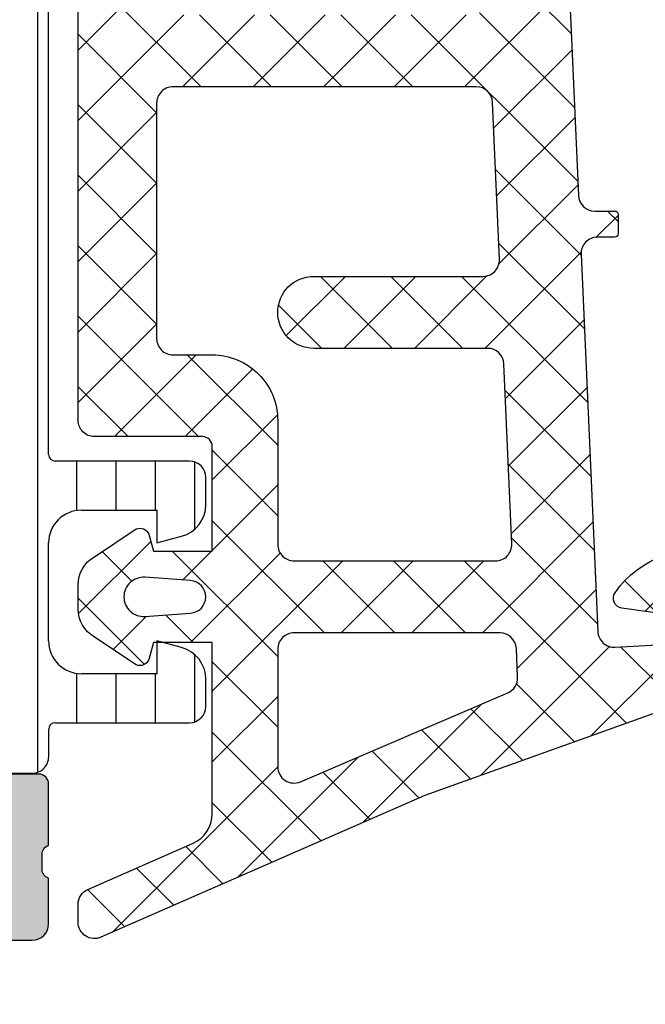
# Model space of a CAD drawing. Header units: millimetres. Extents: x 247761 to 294611, y 172579 to 236863.
# Tile 255 of 256: x 274275 to 274294, y 174636 to 174666. Entities that reach past the tile are written whole.
import ezdxf

# ---------------------------------------------------------------- set-up
doc = ezdxf.new("R2010")
doc.units = ezdxf.units.MM
doc.layers.add('FASÁDA DETAILNÍ', color=4, linetype='Continuous')
doc.layers.add('NOVA', color=240, linetype='Continuous')

# ---------------------------------------------------------------- blocks, each defined once
blk = doc.blocks.new('A$C69D17D4D')
at = {"layer": 'FASÁDA DETAILNÍ'}
h = blk.add_hatch(dxfattribs=at)
h.set_pattern_fill('LINIE', color=256, scale=1.2, angle=90, style=0)
h.set_pattern_definition([(90, (19.28296211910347, -0.6246130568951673), (-1.2, 7.347638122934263e-17), [])])
edge = h.paths.add_edge_path()
edge.add_arc((-369.8093104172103, 1271.592023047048), 0.2999999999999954, 90.00207529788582, 180.0020752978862, ccw=False)
edge.add_line((-369.8093212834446, 1271.892023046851), (-368.9989899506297, 1271.892051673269))
edge.add_arc((-368.999005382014, 1272.392048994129), 0.4999973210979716, 270.0017683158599, 360.0023822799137)
edge.add_line((-368.4990080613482, 1272.392069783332), (-368.4976875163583, 1273.23314202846))
edge.add_arc((-368.2976875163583, 1273.23314202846), 0.1999999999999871, 90.00000000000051, 180.0000000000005, ccw=False)
edge.add_line((-368.2976875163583, 1273.43314202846), (-364.1976875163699, 1273.43314202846))
edge.add_arc((-364.1976875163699, 1273.93314202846), 0.5000000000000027, 269.9999999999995, 359.9999999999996)
edge.add_line((-363.6976875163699, 1273.93314202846), (-363.6976875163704, 1274.763891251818))
edge.add_arc((-364.6976875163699, 1274.763891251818), 0.9999999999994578, 360.0000000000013, 434.9999999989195)
edge.add_line((-364.4388684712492, 1275.729817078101), (-365.1976875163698, 1275.93314202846))
edge.add_line((-365.1976875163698, 1275.93314202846), (-365.1976875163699, 1274.93314202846))
edge.add_line((-365.1976875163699, 1274.93314202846), (-367.4976875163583, 1274.93314202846))
edge.add_arc((-367.4959782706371, 1275.937268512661), 1.004127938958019, 180.2340877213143, 269.9024699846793, ccw=False)
edge.add_line((-368.500097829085, 1275.933166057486), (-368.500097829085, 1278.933044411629))
edge.add_arc((-367.4959784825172, 1278.929016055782), 1.004127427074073, 450.09751797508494, 539.7701403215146, ccw=False)
edge.add_line((-367.4976875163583, 1279.93314202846), (-365.1976875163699, 1279.93314202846))
edge.add_line((-365.1976875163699, 1279.93314202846), (-365.1976875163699, 1278.93314202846))
edge.add_line((-365.1976875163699, 1278.93314202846), (-364.4388684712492, 1279.136466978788))
edge.add_arc((-364.69768751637, 1280.102392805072), 1.000000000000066, 285.0000000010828, 359.9999999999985)
edge.add_line((-363.69768751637, 1280.102392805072), (-363.69768751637, 1280.93314202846))
edge.add_arc((-364.1976875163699, 1280.93314202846), 0.4999999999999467, 360, 450)
edge.add_line((-364.1976875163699, 1281.43314202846), (-368.2976875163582, 1281.43314202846))
edge.add_arc((-368.2959589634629, 1281.637315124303), 0.2041804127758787, 181.1558689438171, 269.5149389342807, ccw=False)
edge.add_line((-368.500097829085, 1281.633196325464), (-368.500120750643, 1307.474563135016))
edge.add_arc((-369.0001180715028, 1307.474547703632), 0.4999973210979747, 360.0017683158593, 450.0023822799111)
edge.add_line((-369.0001388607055, 1307.974545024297), (-369.8104701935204, 1307.974516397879))
edge.add_arc((-369.8104810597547, 1308.274516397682), 0.299999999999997, 180.0020752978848, 270.0020752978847, ccw=False)
edge.add_line((-370.1104810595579, 1308.274505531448), (-370.1102360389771, 1310.674503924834))
edge.add_arc((-370.6102320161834, 1310.674488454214), 0.499995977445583, 360.0017728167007, 450.0023777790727)
edge.add_line((-370.6102527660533, 1311.174484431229), (-374.0867942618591, 1311.174357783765))
edge.add_arc((-373.9444477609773, 1310.184544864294), 0.99999607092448, 458.1836833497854, 572.7290913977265)
edge.add_line((-374.7856808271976, 1309.643879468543), (-373.4671283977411, 1307.360270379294))
edge.add_arc((-373.9001320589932, 1307.1102547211), 0.5000000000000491, 360.00213520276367, 390.00207189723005, ccw=False)
edge.add_line((-373.4001320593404, 1307.110273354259), (-373.3990457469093, 1272.75600459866))
edge.add_arc((-373.8990457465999, 1272.755987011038), 0.5000000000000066, 330.0020786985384, 360.0020153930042, ccw=False)
edge.add_line((-373.4660239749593, 1272.506002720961), (-374.7844109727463, 1270.222298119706))
edge.add_arc((-373.9431387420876, 1269.681693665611), 0.9999960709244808, 507.2750591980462, 621.8204672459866)
edge.add_line((-374.0854135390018, 1268.691870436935), (-370.6088720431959, 1268.691997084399))
edge.add_arc((-370.6088875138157, 1269.191993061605), 0.4999959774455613, 270.0017728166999, 360.0023777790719)
edge.add_line((-370.1088915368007, 1269.192013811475), (-370.1093104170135, 1271.592012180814))
edge = h.paths.add_edge_path(flags=16)
edge.add_line((-370.2995860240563, 1295.783135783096), (-371.599580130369, 1295.783135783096))
edge.add_arc((-371.5995837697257, 1296.283132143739), 0.4999963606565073, 179.9995829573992, 270.0004170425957, ccw=False)
edge.add_line((-372.099580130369, 1296.283135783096), (-372.099580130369, 1305.13312967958))
edge.add_arc((-371.5995837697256, 1305.133133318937), 0.4999963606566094, 89.99958295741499, 180.0004170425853, ccw=False)
edge.add_line((-371.599580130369, 1305.63312967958), (-370.2995860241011, 1305.63312967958))
edge.add_arc((-370.2995694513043, 1305.133129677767), 0.5000000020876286, 360.0000002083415, 450.0018991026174, ccw=False)
edge.add_line((-369.7995694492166, 1305.133129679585), (-369.7995694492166, 1296.283135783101))
edge.add_arc((-370.2995694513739, 1296.283135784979), 0.5000000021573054, 269.99810091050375, 359.99999978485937, ccw=False)
edge = h.paths.add_edge_path(flags=16)
edge.add_arc((-370.299569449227, 1285.583129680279), 0.4999999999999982, 269.9999999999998, 360.000000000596, ccw=False)
edge.add_line((-370.299569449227, 1285.083129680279), (-371.5995801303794, 1285.083129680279))
edge.add_arc((-371.5995801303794, 1285.583129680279), 0.4999999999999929, 179.9999999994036, 269.99999999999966, ccw=False)
edge.add_line((-372.0995801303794, 1285.583129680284), (-372.0995801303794, 1294.2831357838))
edge.add_arc((-371.5995801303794, 1294.283135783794), 0.5000000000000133, 450.0000000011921, 539.9999999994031, ccw=False)
edge.add_line((-371.5995801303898, 1294.783135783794), (-370.2995694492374, 1294.783135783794))
edge.add_arc((-370.299569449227, 1294.283135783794), 0.5000000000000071, 360.00000000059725, 450.0000000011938, ccw=False)
edge.add_line((-369.799569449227, 1294.283135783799), (-369.799569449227, 1285.583129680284))
edge = h.paths.add_edge_path(flags=16)
edge.add_arc((-371.5995837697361, 1283.583133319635), 0.4999963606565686, 89.99958295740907, 180.0004170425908, ccw=False)
edge.add_line((-371.5995801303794, 1284.083129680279), (-370.2995860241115, 1284.083129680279))
edge.add_arc((-370.2995694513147, 1283.583129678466), 0.5000000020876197, 360.00000020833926, 450.0018991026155, ccw=False)
edge.add_line((-369.799569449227, 1283.583129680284), (-369.799569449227, 1274.73312052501))
edge.add_arc((-370.299554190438, 1274.733120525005), 0.4999847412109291, 269.99999999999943, 360.00000000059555, ccw=False)
edge.add_line((-370.299554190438, 1274.233135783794), (-371.5995648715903, 1274.233135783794))
edge.add_arc((-371.5995648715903, 1274.733151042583), 0.5000152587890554, 179.9999999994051, 270.0000000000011, ccw=False)
edge.add_line((-372.0995801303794, 1274.733151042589), (-372.0995801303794, 1283.583129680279))
h = blk.add_hatch(dxfattribs=at)
h.set_pattern_fill('ANSI37', color=256, scale=0.48, angle=90, style=0)
h.set_pattern_definition([(135, (-363.5001209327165, 1281.181939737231), (-1.077630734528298, -1.077630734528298), []), (225, (-363.5001209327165, 1281.181939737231), (1.077630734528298, -1.077630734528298), [])])
edge = h.paths.add_edge_path(flags=16)
edge.add_line((-364.1644149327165, 1277.780662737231), (-365.5572689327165, 1277.880406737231))
edge.add_arc((-365.6001264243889, 1277.281939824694), 0.5999995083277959, 85.90391948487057, 180.0000083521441)
edge.add_arc((-365.600126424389, 1277.281939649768), 0.5999995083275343, 179.9999916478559, 274.0960805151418)
edge.add_line((-365.5572689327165, 1276.683472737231), (-364.1644149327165, 1276.783216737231))
edge.add_arc((-364.2001294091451, 1277.281939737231), 0.5000001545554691, 274.0960644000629, 445.903935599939)
edge = h.paths.add_edge_path(flags=16)
edge.add_arc((-361.0001213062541, 1275.681943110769), 0.49999962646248, 89.99995719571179, 180.0000428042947)
edge.add_line((-361.5001209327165, 1275.681942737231), (-361.5001209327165, 1272.088257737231))
edge.add_arc((-361.0001205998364, 1272.088257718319), 0.5000003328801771, 179.9999978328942, 293.2180266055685)
edge.add_line((-360.8030049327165, 1271.628751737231), (-354.4719029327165, 1274.344629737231))
edge.add_arc((-354.6690188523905, 1274.804135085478), 0.4999998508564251, 293.2180817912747, 362.5001106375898)
edge.add_line((-354.1694949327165, 1274.825945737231), (-354.2078209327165, 1275.703752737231))
edge.add_arc((-354.7073445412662, 1275.681943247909), 0.4999994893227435, 2.499979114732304, 90.0000448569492)
edge.add_line((-354.7073449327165, 1276.181942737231), (-361.0001209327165, 1276.181942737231))
edge = h.paths.add_edge_path(flags=16)
edge.add_line((-355.5919589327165, 1301.235861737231), (-364.4888119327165, 1305.384531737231))
edge.add_arc((-364.7001210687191, 1304.931377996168), 0.4999998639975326, 64.99999208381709, 180.0000296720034)
edge.add_line((-365.2001209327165, 1304.931377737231), (-365.2001209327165, 1295.581942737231))
edge.add_arc((-364.7001213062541, 1295.581942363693), 0.4999996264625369, 179.9999571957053, 270.0000428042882)
edge.add_line((-364.7001209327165, 1295.081942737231), (-355.5761979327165, 1295.081942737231))
edge.add_arc((-355.5761980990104, 1295.581942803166), 0.5000000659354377, 270.0000190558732, 362.5000272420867)
edge.add_line((-355.0766739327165, 1295.603752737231), (-355.3037439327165, 1300.804516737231))
edge.add_arc((-355.8032693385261, 1300.782707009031), 0.500001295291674, 2.499997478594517, 64.99990801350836)
edge = h.paths.add_edge_path(flags=16)
edge.add_arc((-364.7001213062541, 1292.381943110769), 0.49999962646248, 89.99995719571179, 180.0000428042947)
edge.add_line((-365.2001209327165, 1292.381942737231), (-365.2001209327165, 1285.181942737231))
edge.add_arc((-364.7001213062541, 1285.181942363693), 0.4999996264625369, 179.9999571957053, 270.0000428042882)
edge.add_line((-364.7001209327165, 1284.681942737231), (-363.5001209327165, 1284.681942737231))
edge.add_arc((-363.5001194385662, 1282.681944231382), 1.999998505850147, -4.280428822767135e-05, 90.00004280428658, ccw=False)
edge.add_line((-361.5001209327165, 1282.681942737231), (-361.5001209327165, 1278.881942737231))
edge.add_arc((-361.0001213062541, 1278.881942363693), 0.4999996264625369, 179.9999571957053, 270.0000428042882)
edge.add_line((-361.0001209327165, 1278.381942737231), (-354.8470599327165, 1278.381942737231))
edge.add_arc((-354.8470600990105, 1278.881942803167), 0.500000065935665, 270.0000190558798, 362.5000272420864)
edge.add_line((-354.3475359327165, 1278.903752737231), (-354.5876709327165, 1284.403752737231))
edge.add_arc((-355.0871945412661, 1284.381943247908), 0.4999994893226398, 2.499979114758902, 90.00004485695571)
edge.add_line((-355.0871949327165, 1284.881942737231), (-360.4001209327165, 1284.881942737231))
edge.add_arc((-360.4001209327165, 1285.981942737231), 1.099999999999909, 90, 270, ccw=False)
edge.add_line((-360.4001209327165, 1287.081942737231), (-355.2269099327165, 1287.081942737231))
edge.add_arc((-355.2269100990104, 1287.581942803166), 0.5000000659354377, 270.0000190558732, 362.5000272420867)
edge.add_line((-354.7273859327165, 1287.603752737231), (-354.9369589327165, 1292.403752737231))
edge.add_arc((-355.4364825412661, 1292.381943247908), 0.4999994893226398, 2.499979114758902, 90.00004485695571)
edge.add_line((-355.4364829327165, 1292.881942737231), (-364.7001209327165, 1292.881942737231))
edge = h.paths.add_edge_path()
edge.add_line((-363.3136639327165, 1307.594995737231), (-354.5257979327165, 1303.497146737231))
edge.add_ellipse((-355.7936554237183, 1300.778221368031), major_axis=(-3.000002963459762, 0), ratio=1, start_angle=182.5000588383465, end_angle=244.99996937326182, ccw=False)
edge.add_line((-352.7965079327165, 1300.909082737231), (-352.7681739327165, 1300.260132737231))
edge.add_ellipse((-352.2686503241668, 1300.281942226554), major_axis=(-0.4999994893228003, 0), ratio=1, start_angle=2.499979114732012, end_angle=90.00004485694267)
edge.add_line((-352.2686499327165, 1299.781942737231), (-351.3001209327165, 1299.781942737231))
edge.add_ellipse((-351.3001208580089, 1299.681942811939), major_axis=(-0.09999992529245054, 0), ratio=1, start_angle=179.9999571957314, end_angle=270.0000428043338, ccw=False)
edge.add_line((-351.2001209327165, 1299.681942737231), (-351.2001209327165, 1299.081942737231))
edge.add_ellipse((-351.3001208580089, 1299.081942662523), major_axis=(-0.09999992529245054, 0), ratio=1, start_angle=89.99995719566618, end_angle=180.0000428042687, ccw=False)
edge.add_line((-351.3001209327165, 1298.981942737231), (-352.2031589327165, 1298.981942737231))
edge.add_ellipse((-352.2031587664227, 1298.481942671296), major_axis=(-0.5000000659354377, 0), ratio=1, start_angle=-89.99998094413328, end_angle=2.500027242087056)
edge.add_line((-352.7026829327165, 1298.460132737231), (-352.3088449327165, 1289.559838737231))
edge.add_ellipse((-351.8093336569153, 1289.581942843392), major_axis=(-0.5000001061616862, 0), ratio=1, start_angle=2.533769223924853, end_angle=90.00008298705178)
edge.add_line((-351.8093329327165, 1289.081942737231), (-351.2001209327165, 1289.081942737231))
edge.add_ellipse((-351.2001208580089, 1288.981942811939), major_axis=(-0.09999992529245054, 0), ratio=1, start_angle=179.9999571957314, end_angle=270.0000428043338, ccw=False)
edge.add_line((-351.1001209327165, 1288.981942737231), (-351.1001209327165, 1288.381942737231))
edge.add_ellipse((-351.2001208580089, 1288.381942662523), major_axis=(-0.0999999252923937, 0), ratio=1, start_angle=89.99995719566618, end_angle=180.0000428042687, ccw=False)
edge.add_line((-351.2001209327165, 1288.281942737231), (-351.7296829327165, 1288.281942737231))
edge.add_ellipse((-351.729683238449, 1287.7819422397), major_axis=(-0.500000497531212, 0), ratio=1, start_angle=-90.00003503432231, end_angle=2.533697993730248)
edge.add_line((-352.2291949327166, 1287.759838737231), (-351.7185389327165, 1276.219613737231))
edge.add_ellipse((-351.2190143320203, 1276.241423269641), major_axis=(-0.5000004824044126, 0), ratio=1, start_angle=2.499979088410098, end_angle=93.21705730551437)
edge.add_line((-351.1909549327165, 1275.742210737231), (-346.0572119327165, 1276.030773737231))
edge.add_ellipse((-346.1727673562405, 1276.441191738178), major_axis=(-0.4263754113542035, 0), ratio=1, start_angle=105.724854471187, end_angle=249.2410276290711)
edge.add_line((-346.0216439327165, 1276.839886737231), (-346.2542469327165, 1276.838646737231))
edge.add_line((-346.2542469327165, 1276.838646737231), (-348.1368259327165, 1276.540508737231))
edge.add_line((-348.1368259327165, 1276.540508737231), (-350.9861109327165, 1276.940934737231))
edge.add_ellipse((-350.9443603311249, 1277.238015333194), major_axis=(-0.2999999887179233, 0), ratio=1, start_angle=-34.59774638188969, end_angle=82.00025595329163, ccw=False)
edge.add_ellipse((-348.7217892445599, 1275.704901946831), major_axis=(-3.000047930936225, 0), ratio=1, start_angle=251.9915754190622, end_angle=325.4023587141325, ccw=False)
edge.add_line((-347.7943039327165, 1278.557980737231), (-345.5394129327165, 1277.924404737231))
edge.add_ellipse((-345.7003424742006, 1277.1491922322), major_axis=(-0.7917403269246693, 0), ratio=1, start_angle=186.7983462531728, end_angle=258.2723102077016, ccw=False)
edge.add_line((-344.9141689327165, 1277.242914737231), (-344.9129479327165, 1276.184704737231))
edge.add_ellipse((-346.09203415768, 1276.313828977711), major_axis=(-1.186135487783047, 0), ratio=1, start_angle=108.65557644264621, end_angle=173.750321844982, ccw=False)
edge.add_line((-345.7126149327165, 1275.190014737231), (-348.9539549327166, 1274.095681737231))
edge.add_line((-348.9539549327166, 1274.095681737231), (-357.0037499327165, 1271.205903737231))
edge.add_line((-357.0037499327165, 1271.205903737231), (-366.9016269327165, 1266.873094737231))
edge.add_ellipse((-367.0998969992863, 1267.332103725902), major_axis=(-0.500000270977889, 0), ratio=1, start_angle=0.0665763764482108, end_angle=113.36204948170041, ccw=False)
edge.add_line((-367.5998969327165, 1267.331522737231), (-367.6005319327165, 1267.878223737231))
edge.add_ellipse((-367.1005318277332, 1267.878804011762), major_axis=(-0.5000004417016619, 0), ratio=1, start_angle=-66.0791754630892, end_angle=0.0664945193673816, ccw=False)
edge.add_line((-367.3032689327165, 1268.335857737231), (-364.0992659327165, 1269.737613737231))
edge.add_ellipse((-364.5001202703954, 1270.653754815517), major_axis=(-0.9999993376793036, 0), ratio=1, start_angle=113.6316147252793, end_angle=180.0000528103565)
edge.add_line((-363.5001209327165, 1270.653755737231), (-363.5001209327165, 1275.881697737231))
edge.add_line((-363.5001209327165, 1275.881697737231), (-365.2995999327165, 1275.881706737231))
edge.add_line((-365.2995999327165, 1275.881706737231), (-365.4375419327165, 1275.366905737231))
edge.add_ellipse((-365.7146959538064, 1275.481670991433), major_axis=(-0.2999756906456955, 0), ratio=1, start_angle=67.49643330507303, end_angle=157.5062997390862, ccw=False)
edge.add_line((-365.8295089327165, 1275.204536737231), (-367.0996359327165, 1276.053703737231))
edge.add_ellipse((-366.5999151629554, 1276.91956792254), major_axis=(-0.9997207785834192, 0), ratio=1, start_angle=-0.007611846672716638, end_angle=60.00923930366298, ccw=False)
edge.add_line((-367.5996359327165, 1276.919700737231), (-367.5996049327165, 1277.644061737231))
edge.add_ellipse((-366.5998671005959, 1277.643853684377), major_axis=(-0.9997378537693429, 0), ratio=1, start_angle=299.9913249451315, end_angle=359.98807632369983, ccw=False)
edge.add_line((-367.0996049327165, 1278.509727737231), (-365.8295089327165, 1279.358894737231))
edge.add_ellipse((-365.7146970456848, 1279.081747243), major_axis=(-0.2999875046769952, 0), ratio=1, start_angle=202.4986038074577, end_angle=292.5024061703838, ccw=False)
edge.add_line((-365.4375419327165, 1279.196540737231), (-365.2995699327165, 1278.681724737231))
edge.add_line((-365.2995699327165, 1278.681724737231), (-363.5001209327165, 1278.681716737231))
edge.add_line((-363.5001209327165, 1278.681716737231), (-363.5001209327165, 1281.881943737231))
edge.add_ellipse((-363.8001207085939, 1281.881943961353), major_axis=(-0.2999997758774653, 0), ratio=1, start_angle=179.9999571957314, end_angle=270.0000428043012)
edge.add_line((-363.8001209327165, 1282.181943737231), (-367.1001169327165, 1282.181943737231))
edge.add_ellipse((-367.1001173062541, 1282.681943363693), major_axis=(-0.49999962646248, 0), ratio=1, start_angle=-4.280429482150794e-05, end_angle=90.00004280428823, ccw=False)
edge.add_line((-367.6001169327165, 1282.681943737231), (-367.6001169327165, 1309.579565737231))
edge.add_line((-367.6001169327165, 1309.579565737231), (-366.0497249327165, 1310.474683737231))
edge.add_ellipse((-365.7997248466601, 1310.041671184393), major_axis=(-0.4999999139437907, 0), ratio=1, start_angle=180.0000633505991, end_angle=300.0000170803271, ccw=False)
edge.add_line((-365.2997249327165, 1310.041671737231), (-363.6023539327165, 1310.041671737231))
edge.add_line((-363.6023539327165, 1310.041671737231), (-363.6023539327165, 1308.048149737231))
edge.add_ellipse((-363.1023536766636, 1308.04814938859), major_axis=(-0.500000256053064, 0), ratio=1, start_angle=-3.995126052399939e-05, end_angle=64.9998714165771)
h = blk.add_hatch(dxfattribs=at)
h.set_pattern_fill('ANSI37', color=256, scale=0.48, angle=90, style=0)
h.set_pattern_definition([(135, (-363.500120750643, 1281.181939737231), (-1.077630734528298, -1.077630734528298), []), (225, (-363.500120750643, 1281.181939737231), (1.077630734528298, -1.077630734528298), [])])
edge = h.paths.add_edge_path(flags=16)
edge.add_line((-364.1644147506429, 1277.780662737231), (-365.5572687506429, 1277.880406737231))
edge.add_arc((-365.6001262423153, 1277.281939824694), 0.5999995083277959, 85.90391948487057, 180.0000083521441)
edge.add_arc((-365.6001262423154, 1277.281939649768), 0.5999995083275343, 179.9999916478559, 274.0960805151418)
edge.add_line((-365.5572687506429, 1276.683472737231), (-364.1644147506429, 1276.783216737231))
edge.add_arc((-364.2001292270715, 1277.281939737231), 0.5000001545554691, 274.0960644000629, 445.903935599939)
edge = h.paths.add_edge_path(flags=16)
edge.add_arc((-361.0001211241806, 1275.681943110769), 0.49999962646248, 89.99995719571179, 180.0000428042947)
edge.add_line((-361.500120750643, 1275.681942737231), (-361.500120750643, 1272.088257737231))
edge.add_arc((-361.0001204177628, 1272.088257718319), 0.5000003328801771, 179.9999978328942, 293.2180266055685)
edge.add_line((-360.803004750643, 1271.628751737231), (-354.471902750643, 1274.344629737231))
edge.add_arc((-354.669018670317, 1274.804135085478), 0.4999998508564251, 293.2180817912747, 362.5001106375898)
edge.add_line((-354.169494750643, 1274.825945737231), (-354.207820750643, 1275.703752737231))
edge.add_arc((-354.7073443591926, 1275.681943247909), 0.4999994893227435, 2.499979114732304, 90.0000448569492)
edge.add_line((-354.707344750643, 1276.181942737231), (-361.000120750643, 1276.181942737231))
edge = h.paths.add_edge_path(flags=16)
edge.add_line((-355.591958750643, 1301.235861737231), (-364.488811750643, 1305.384531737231))
edge.add_arc((-364.7001208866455, 1304.931377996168), 0.4999998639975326, 64.99999208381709, 180.0000296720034)
edge.add_line((-365.200120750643, 1304.931377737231), (-365.200120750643, 1295.581942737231))
edge.add_arc((-364.7001211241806, 1295.581942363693), 0.4999996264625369, 179.9999571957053, 270.0000428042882)
edge.add_line((-364.700120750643, 1295.081942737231), (-355.576197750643, 1295.081942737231))
edge.add_arc((-355.5761979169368, 1295.581942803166), 0.5000000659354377, 270.0000190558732, 362.5000272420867)
edge.add_line((-355.076673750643, 1295.603752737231), (-355.303743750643, 1300.804516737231))
edge.add_arc((-355.8032691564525, 1300.782707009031), 0.500001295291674, 2.499997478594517, 64.99990801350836)
edge = h.paths.add_edge_path(flags=16)
edge.add_arc((-364.7001211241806, 1292.381943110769), 0.49999962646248, 89.99995719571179, 180.0000428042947)
edge.add_line((-365.200120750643, 1292.381942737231), (-365.200120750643, 1285.181942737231))
edge.add_arc((-364.7001211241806, 1285.181942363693), 0.4999996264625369, 179.9999571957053, 270.0000428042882)
edge.add_line((-364.700120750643, 1284.681942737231), (-363.500120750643, 1284.681942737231))
edge.add_arc((-363.5001192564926, 1282.681944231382), 1.999998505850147, -4.280428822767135e-05, 90.00004280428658, ccw=False)
edge.add_line((-361.500120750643, 1282.681942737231), (-361.500120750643, 1278.881942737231))
edge.add_arc((-361.0001211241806, 1278.881942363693), 0.4999996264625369, 179.9999571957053, 270.0000428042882)
edge.add_line((-361.000120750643, 1278.381942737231), (-354.847059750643, 1278.381942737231))
edge.add_arc((-354.8470599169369, 1278.881942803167), 0.500000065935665, 270.0000190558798, 362.5000272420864)
edge.add_line((-354.347535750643, 1278.903752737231), (-354.587670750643, 1284.403752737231))
edge.add_arc((-355.0871943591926, 1284.381943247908), 0.4999994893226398, 2.499979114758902, 90.00004485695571)
edge.add_line((-355.0871947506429, 1284.881942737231), (-360.4001207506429, 1284.881942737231))
edge.add_arc((-360.4001207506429, 1285.981942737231), 1.099999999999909, 90, 270, ccw=False)
edge.add_line((-360.4001207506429, 1287.081942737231), (-355.226909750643, 1287.081942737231))
edge.add_arc((-355.2269099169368, 1287.581942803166), 0.5000000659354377, 270.0000190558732, 362.5000272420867)
edge.add_line((-354.727385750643, 1287.603752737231), (-354.936958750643, 1292.403752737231))
edge.add_arc((-355.4364823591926, 1292.381943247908), 0.4999994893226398, 2.499979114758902, 90.00004485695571)
edge.add_line((-355.4364827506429, 1292.881942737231), (-364.700120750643, 1292.881942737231))
edge = h.paths.add_edge_path()
edge.add_line((-363.3136637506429, 1307.594995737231), (-354.5257977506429, 1303.497146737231))
edge.add_ellipse((-355.7936552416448, 1300.778221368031), major_axis=(-3.000002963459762, 0), ratio=1, start_angle=182.5000588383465, end_angle=244.99996937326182, ccw=False)
edge.add_line((-352.7965077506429, 1300.909082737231), (-352.768173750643, 1300.260132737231))
edge.add_ellipse((-352.2686501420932, 1300.281942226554), major_axis=(-0.4999994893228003, 0), ratio=1, start_angle=2.499979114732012, end_angle=90.00004485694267)
edge.add_line((-352.268649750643, 1299.781942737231), (-351.300120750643, 1299.781942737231))
edge.add_ellipse((-351.3001206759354, 1299.681942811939), major_axis=(-0.09999992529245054, 0), ratio=1, start_angle=179.9999571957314, end_angle=270.0000428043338, ccw=False)
edge.add_line((-351.200120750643, 1299.681942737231), (-351.200120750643, 1299.081942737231))
edge.add_ellipse((-351.3001206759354, 1299.081942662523), major_axis=(-0.09999992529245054, 0), ratio=1, start_angle=89.99995719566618, end_angle=180.0000428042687, ccw=False)
edge.add_line((-351.300120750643, 1298.981942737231), (-352.203158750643, 1298.981942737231))
edge.add_ellipse((-352.2031585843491, 1298.481942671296), major_axis=(-0.5000000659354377, 0), ratio=1, start_angle=-89.99998094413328, end_angle=2.500027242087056)
edge.add_line((-352.702682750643, 1298.460132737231), (-352.3088447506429, 1289.559838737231))
edge.add_ellipse((-351.8093334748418, 1289.581942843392), major_axis=(-0.5000001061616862, 0), ratio=1, start_angle=2.533769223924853, end_angle=90.00008298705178)
edge.add_line((-351.809332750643, 1289.081942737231), (-351.200120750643, 1289.081942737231))
edge.add_ellipse((-351.2001206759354, 1288.981942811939), major_axis=(-0.09999992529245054, 0), ratio=1, start_angle=179.9999571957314, end_angle=270.0000428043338, ccw=False)
edge.add_line((-351.100120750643, 1288.981942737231), (-351.100120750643, 1288.381942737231))
edge.add_ellipse((-351.2001206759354, 1288.381942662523), major_axis=(-0.0999999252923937, 0), ratio=1, start_angle=89.99995719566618, end_angle=180.0000428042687, ccw=False)
edge.add_line((-351.200120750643, 1288.281942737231), (-351.729682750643, 1288.281942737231))
edge.add_ellipse((-351.7296830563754, 1287.7819422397), major_axis=(-0.500000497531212, 0), ratio=1, start_angle=-90.00003503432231, end_angle=2.533697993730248)
edge.add_line((-352.229194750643, 1287.759838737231), (-351.7185387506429, 1276.219613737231))
edge.add_ellipse((-351.2190141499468, 1276.241423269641), major_axis=(-0.5000004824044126, 0), ratio=1, start_angle=2.499979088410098, end_angle=93.21705730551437)
edge.add_line((-351.190954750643, 1275.742210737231), (-346.057211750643, 1276.030773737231))
edge.add_ellipse((-346.1727671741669, 1276.441191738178), major_axis=(-0.4263754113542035, 0), ratio=1, start_angle=105.724854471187, end_angle=249.2410276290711)
edge.add_line((-346.021643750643, 1276.839886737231), (-346.2542467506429, 1276.838646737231))
edge.add_line((-346.2542467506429, 1276.838646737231), (-348.136825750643, 1276.540508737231))
edge.add_line((-348.136825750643, 1276.540508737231), (-350.986110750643, 1276.940934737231))
edge.add_ellipse((-350.9443601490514, 1277.238015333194), major_axis=(-0.2999999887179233, 0), ratio=1, start_angle=-34.59774638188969, end_angle=82.00025595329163, ccw=False)
edge.add_ellipse((-348.7217890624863, 1275.704901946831), major_axis=(-3.000047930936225, 0), ratio=1, start_angle=251.9915754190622, end_angle=325.4023587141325, ccw=False)
edge.add_line((-347.7943037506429, 1278.557980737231), (-345.539412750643, 1277.924404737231))
edge.add_ellipse((-345.700342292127, 1277.1491922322), major_axis=(-0.7917403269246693, 0), ratio=1, start_angle=186.7983462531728, end_angle=258.2723102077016, ccw=False)
edge.add_line((-344.9141687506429, 1277.242914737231), (-344.912947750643, 1276.184704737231))
edge.add_ellipse((-346.0920339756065, 1276.313828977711), major_axis=(-1.186135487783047, 0), ratio=1, start_angle=108.65557644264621, end_angle=173.750321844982, ccw=False)
edge.add_line((-345.712614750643, 1275.190014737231), (-348.953954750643, 1274.095681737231))
edge.add_line((-348.953954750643, 1274.095681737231), (-357.003749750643, 1271.205903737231))
edge.add_line((-357.003749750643, 1271.205903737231), (-366.9016267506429, 1266.873094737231))
edge.add_ellipse((-367.0998968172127, 1267.332103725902), major_axis=(-0.500000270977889, 0), ratio=1, start_angle=0.0665763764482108, end_angle=113.36204948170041, ccw=False)
edge.add_line((-367.599896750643, 1267.331522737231), (-367.600531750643, 1267.878223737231))
edge.add_ellipse((-367.1005316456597, 1267.878804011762), major_axis=(-0.5000004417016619, 0), ratio=1, start_angle=-66.0791754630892, end_angle=0.0664945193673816, ccw=False)
edge.add_line((-367.303268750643, 1268.335857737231), (-364.099265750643, 1269.737613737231))
edge.add_ellipse((-364.5001200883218, 1270.653754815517), major_axis=(-0.9999993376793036, 0), ratio=1, start_angle=113.6316147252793, end_angle=180.0000528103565)
edge.add_line((-363.500120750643, 1270.653755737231), (-363.500120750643, 1275.881697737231))
edge.add_line((-363.500120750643, 1275.881697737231), (-365.299599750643, 1275.881706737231))
edge.add_line((-365.299599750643, 1275.881706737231), (-365.4375417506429, 1275.366905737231))
edge.add_ellipse((-365.7146957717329, 1275.481670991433), major_axis=(-0.2999756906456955, 0), ratio=1, start_angle=67.49643330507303, end_angle=157.5062997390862, ccw=False)
edge.add_line((-365.829508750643, 1275.204536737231), (-367.099635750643, 1276.053703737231))
edge.add_ellipse((-366.5999149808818, 1276.91956792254), major_axis=(-0.9997207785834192, 0), ratio=1, start_angle=-0.007611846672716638, end_angle=60.00923930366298, ccw=False)
edge.add_line((-367.599635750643, 1276.919700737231), (-367.599604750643, 1277.644061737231))
edge.add_ellipse((-366.5998669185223, 1277.643853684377), major_axis=(-0.9997378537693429, 0), ratio=1, start_angle=299.9913249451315, end_angle=359.98807632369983, ccw=False)
edge.add_line((-367.099604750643, 1278.509727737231), (-365.829508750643, 1279.358894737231))
edge.add_ellipse((-365.7146968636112, 1279.081747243), major_axis=(-0.2999875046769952, 0), ratio=1, start_angle=202.4986038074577, end_angle=292.5024061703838, ccw=False)
edge.add_line((-365.4375417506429, 1279.196540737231), (-365.2995697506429, 1278.681724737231))
edge.add_line((-365.2995697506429, 1278.681724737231), (-363.500120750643, 1278.681716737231))
edge.add_line((-363.500120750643, 1278.681716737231), (-363.500120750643, 1281.881943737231))
edge.add_ellipse((-363.8001205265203, 1281.881943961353), major_axis=(-0.2999997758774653, 0), ratio=1, start_angle=179.9999571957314, end_angle=270.0000428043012)
edge.add_line((-363.800120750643, 1282.181943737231), (-367.1001167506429, 1282.181943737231))
edge.add_ellipse((-367.1001171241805, 1282.681943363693), major_axis=(-0.49999962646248, 0), ratio=1, start_angle=-4.280429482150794e-05, end_angle=90.00004280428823, ccw=False)
edge.add_line((-367.6001167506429, 1282.681943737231), (-367.6001167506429, 1309.579565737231))
edge.add_line((-367.6001167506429, 1309.579565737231), (-366.049724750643, 1310.474683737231))
edge.add_ellipse((-365.7997246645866, 1310.041671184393), major_axis=(-0.4999999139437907, 0), ratio=1, start_angle=180.0000633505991, end_angle=300.0000170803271, ccw=False)
edge.add_line((-365.299724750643, 1310.041671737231), (-363.602353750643, 1310.041671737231))
edge.add_line((-363.602353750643, 1310.041671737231), (-363.602353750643, 1308.048149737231))
edge.add_ellipse((-363.10235349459, 1308.04814938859), major_axis=(-0.500000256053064, 0), ratio=1, start_angle=-3.995126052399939e-05, end_angle=64.9998714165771)
h = blk.add_hatch(color=256, dxfattribs=at)
edge = h.paths.add_edge_path()
edge.add_arc((-323.5001882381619, 1256.682007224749), 0.500067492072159, 270.0077324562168, 359.9922675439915)
edge.add_line((-323.0001207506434, 1256.681939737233), (-323.0001207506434, 1260.681939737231))
edge.add_arc((-323.5001882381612, 1260.681872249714), 0.5000674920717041, 0.00773245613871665, 89.9922675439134)
edge.add_line((-323.5001207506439, 1261.181939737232), (-324.8001695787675, 1261.181939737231))
edge.add_arc((-324.8001326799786, 1260.681902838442), 0.5000369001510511, 90.00422797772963, 179.9957720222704)
edge.add_line((-325.3001695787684, 1260.681939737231), (-325.3001695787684, 1260.181939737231))
edge.add_line((-325.3001695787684, 1260.181939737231), (-324.3001695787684, 1260.181939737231))
edge.add_line((-324.3001695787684, 1260.181939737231), (-324.300169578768, 1258.681939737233))
edge.add_arc((-325.3001326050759, 1258.681902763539), 0.9999630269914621, -90.00211851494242, 0.002118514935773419, ccw=False)
edge.add_line((-325.3001695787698, 1257.681939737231), (-329.3001695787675, 1257.681939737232))
edge.add_arc((-329.3000927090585, 1258.682016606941), 1.000076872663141, 180.0044039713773, 269.9955960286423, ccw=False)
edge.add_line((-330.3001695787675, 1258.681939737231), (-330.300169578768, 1260.181939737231))
edge.add_line((-330.300169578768, 1260.181939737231), (-329.3001695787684, 1260.181939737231))
edge.add_line((-329.3001695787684, 1260.181939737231), (-329.3001695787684, 1260.681939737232))
edge.add_arc((-329.8001121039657, 1260.681997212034), 0.4999425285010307, 359.9934131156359, 450.0065868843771)
edge.add_line((-329.8001695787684, 1261.181939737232), (-332.6001573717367, 1261.181939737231))
edge.add_arc((-332.6001573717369, 1260.68193973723), 0.5000000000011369, 89.99999999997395, 179.9999999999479)
edge.add_line((-333.1001573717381, 1260.681939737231), (-333.1001573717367, 1260.481939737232))
edge.add_arc((-332.6001573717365, 1260.481939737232), 0.5000000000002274, 180.0000000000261, 270.000000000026)
edge.add_line((-332.6001573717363, 1259.981939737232), (-332.1001573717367, 1259.981939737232))
edge.add_arc((-332.1001924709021, 1259.481904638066), 0.5000351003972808, 0.0040217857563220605, 89.99597821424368, ccw=False)
edge.add_line((-331.6001573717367, 1259.481939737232), (-331.6001573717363, 1258.681936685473))
edge.add_arc((-332.100173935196, 1258.681953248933), 0.5000165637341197, 270.0018979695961, 359.99810203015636, ccw=False)
edge.add_line((-332.1001573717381, 1258.181936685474), (-363.4001512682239, 1258.181936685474))
edge.add_line((-363.4001512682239, 1258.181936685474), (-369.4386088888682, 1258.61433331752))
edge.add_arc((-369.4001528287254, 1259.613553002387), 0.9999594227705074, 180.0000000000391, 267.7959971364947, ccw=False)
edge.add_line((-370.400112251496, 1259.613553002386), (-370.4001122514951, 1266.282005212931))
edge.add_arc((-369.9001122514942, 1266.282005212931), 0.5000000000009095, 90, 179.9999999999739, ccw=False)
edge.add_line((-369.9001122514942, 1266.782005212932), (-369.0001122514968, 1266.782005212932))
edge.add_arc((-369.0001122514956, 1267.282005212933), 0.5000000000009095, 269.9999999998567, 359.9999999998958)
edge.add_line((-368.5001122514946, 1267.282005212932), (-368.500112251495, 1268.682006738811))
edge.add_arc((-368.421275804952, 1268.949527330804), 0.2788950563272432, 178.8354106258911, 253.5801235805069, ccw=False)
edge.add_line((-368.700113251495, 1268.955195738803), (-368.700113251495, 1269.408789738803))
edge.add_arc((-368.4212451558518, 1269.41445039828), 0.2789255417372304, 106.42459455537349, 181.1628700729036, ccw=False)
edge.add_line((-368.500112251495, 1269.681993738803), (-368.500112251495, 1271.562004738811))
edge.add_arc((-368.8001122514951, 1271.562004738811), 0.3000000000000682, 0, 89.99999999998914)
edge.add_line((-368.800112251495, 1271.862004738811), (-369.7800865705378, 1271.862004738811))
edge.add_arc((-369.7800865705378, 1271.562004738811), 0.3000000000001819, 89.99999999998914, 179.9999999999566)
edge.add_line((-370.0800865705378, 1271.562004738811), (-370.0800865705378, 1268.802006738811))
edge.add_arc((-370.2000865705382, 1268.802006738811), 0.1200000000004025, -90.00000000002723, 0, ccw=False)
edge.add_line((-370.2000865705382, 1268.682006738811), (-374.500112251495, 1268.682006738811))
edge.add_arc((-374.500112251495, 1269.182006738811), 0.5, 180, 270, ccw=False)
edge.add_line((-375.000112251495, 1269.182006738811), (-375.0001122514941, 1269.88200673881))
edge.add_line((-375.0001122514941, 1269.88200673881), (-373.6186167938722, 1272.274827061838))
edge.add_arc((-373.7382320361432, 1272.343886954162), 0.1381197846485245, 330.0000000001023, 450.0000000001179)
edge.add_line((-373.7382320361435, 1272.482006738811), (-377.5001122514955, 1272.48200673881))
edge.add_arc((-377.5001122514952, 1274.48200673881), 1.999999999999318, 179.9999999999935, 269.99999999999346, ccw=False)
edge.add_line((-379.5001122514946, 1274.48200673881), (-379.5001122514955, 1275.050002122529))
edge.add_arc((-380.000112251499, 1275.050002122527), 0.5000000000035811, 1.563306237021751e-10, 34.47907176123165)
edge.add_arc((-383.7096108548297, 1272.502528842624), 4.999999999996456, 34.47907176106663, 84.65077199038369)
edge.add_arc((-383.2619924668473, 1277.343880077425), 0.1381197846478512, 82.29756250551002, 209.9999999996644)
edge.add_line((-383.3816077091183, 1277.274820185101), (-382.000112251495, 1274.881999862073))
edge.add_line((-382.000112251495, 1274.881999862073), (-382.000112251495, 1274.181999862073))
edge.add_arc((-382.500112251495, 1274.181999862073), 0.5, -90, 0, ccw=False)
edge.add_line((-382.500112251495, 1273.681999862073), (-386.800137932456, 1273.681999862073))
edge.add_arc((-386.800137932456, 1273.80199986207), 0.1199999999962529, 180, 269.99999999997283, ccw=False)
edge.add_line((-386.9201379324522, 1273.80199986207), (-386.9201379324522, 1276.56199786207))
edge.add_arc((-387.2201379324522, 1276.561997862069), 0.2999999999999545, 4.342517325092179e-11, 90)
edge.add_line((-387.2201379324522, 1276.86199786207), (-388.200112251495, 1276.86199786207))
edge.add_arc((-388.2001122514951, 1276.561997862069), 0.3000000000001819, 89.99999999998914, 179.9999999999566)
edge.add_line((-388.500112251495, 1276.56199786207), (-388.500112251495, 1274.681986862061))
edge.add_arc((-388.5789793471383, 1274.414443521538), 0.2789255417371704, -1.1628700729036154, 73.57540544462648, ccw=False)
edge.add_line((-388.300111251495, 1274.408782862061), (-388.300111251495, 1273.955188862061))
edge.add_arc((-388.5789486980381, 1273.949520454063), 0.2788950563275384, -73.58012358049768, 1.1645893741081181, ccw=False)
edge.add_line((-388.500112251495, 1273.681999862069), (-388.5001122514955, 1270.681941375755))
edge.add_line((-388.5001122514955, 1270.681941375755), (-387.8000398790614, 1269.981838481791))
edge.add_line((-387.8000398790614, 1269.981838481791), (-387.2000337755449, 1269.98183848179))
edge.add_line((-387.2000337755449, 1269.98183848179), (-387.2000337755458, 1271.581844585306))
edge.add_arc((-386.7000243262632, 1271.581835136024), 0.5000094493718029, 90.00108278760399, 179.9989172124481, ccw=False)
edge.add_line((-386.7000337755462, 1272.081844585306), (-386.3046056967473, 1272.081844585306))
edge.add_arc((-386.3046056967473, 1271.581844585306), 0.5, 74.99999999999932, 90, ccw=False)
edge.add_line((-386.1751961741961, 1272.064807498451), (-384.7413094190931, 1271.680598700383))
edge.add_arc((-385.0001284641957, 1270.714672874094), 1.00000000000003, -2.609112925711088e-11, 74.99999999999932, ccw=False)
edge.add_line((-384.0001284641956, 1270.714672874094), (-384.0001284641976, 1264.981850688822))
edge.add_line((-384.0001284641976, 1264.981850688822), (-387.2000337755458, 1264.981850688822))
edge.add_line((-387.2000337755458, 1264.981850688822), (-387.2000337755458, 1265.781838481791))
edge.add_line((-387.2000337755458, 1265.781838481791), (-387.8000398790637, 1265.781838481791))
edge.add_line((-387.8000398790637, 1265.781838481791), (-388.5000215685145, 1264.569405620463))
edge.add_line((-388.5000215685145, 1264.569405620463), (-388.5000215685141, 1263.481850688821))
edge.add_line((-388.5000215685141, 1263.481850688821), (-373.5001122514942, 1263.481850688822))
edge.add_arc((-373.5001122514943, 1262.981850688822), 0.5000000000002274, 0, 89.99999999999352, ccw=False)
edge.add_line((-373.0001122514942, 1262.981850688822), (-373.0001122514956, 1257.181939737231))
edge.add_arc((-372.0001122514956, 1257.181939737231), 1, 179.999999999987, 270)
edge.add_line((-372.0001122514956, 1256.181939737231), (-323.5001207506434, 1256.181939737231))
edge = h.paths.add_edge_path(flags=16)
edge.add_line((-382.4001284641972, 1265.781838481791), (-382.4001284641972, 1270.18183848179))
edge.add_arc((-381.9001284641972, 1270.18183848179), 0.5, 90, 180, ccw=False)
edge.add_line((-381.9001284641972, 1270.68183848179), (-377.5001284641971, 1270.681838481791))
edge.add_arc((-377.5001284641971, 1270.181838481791), 0.5, 0, 90, ccw=False)
edge.add_line((-377.0001284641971, 1270.181838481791), (-377.0001284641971, 1265.781838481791))
edge.add_arc((-377.5001284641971, 1265.781838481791), 0.5, -90, 0, ccw=False)
edge.add_line((-377.5001284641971, 1265.281838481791), (-381.9001284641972, 1265.281838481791))
edge.add_arc((-381.9001284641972, 1265.781838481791), 0.5, 180, 270, ccw=False)
for p, q in [((-368.500097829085, 1281.633196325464), (-368.500120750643, 1307.474563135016)), ((-364.1976875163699, 1281.43314202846), (-368.2976875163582, 1281.43314202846)), ((-363.69768751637, 1280.102392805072), (-363.69768751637, 1280.93314202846)), ((-367.4976875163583, 1279.93314202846), (-365.1976875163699, 1279.93314202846)), ((-365.1976875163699, 1279.93314202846), (-365.1976875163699, 1278.93314202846)), ((-365.1976875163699, 1278.93314202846), (-364.4388684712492, 1279.136466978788)), ((-368.500097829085, 1275.933166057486), (-368.500097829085, 1278.933044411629)), ((-364.4388684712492, 1275.729817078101), (-365.1976875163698, 1275.93314202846)), ((-365.1976875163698, 1275.93314202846), (-365.1976875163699, 1274.93314202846)), ((-365.1976875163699, 1274.93314202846), (-367.4976875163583, 1274.93314202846)), ((-363.6976875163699, 1273.93314202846), (-363.6976875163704, 1274.763891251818)), ((-368.2976875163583, 1273.43314202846), (-364.1976875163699, 1273.43314202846)), ((-368.4990080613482, 1272.392069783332), (-368.4976875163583, 1273.23314202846)), ((-369.8093212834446, 1271.892023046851), (-368.9989899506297, 1271.892051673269))]:
    blk.add_line(p, q, dxfattribs=at)
at = {"layer": 'FASÁDA DETAILNÍ', "extrusion": (0, 0, -1)}
for points in [[(352.7026829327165, 1298.460132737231), (352.3088449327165, 1289.559838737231), (352.3088449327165, 1289.559838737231, -0.40132), (351.8093329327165, 1289.081942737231), (351.2001209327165, 1289.081942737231), (351.2001209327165, 1289.081942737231, 0.414214), (351.1001209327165, 1288.981942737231), (351.1001209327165, 1288.381942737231), (351.1001209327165, 1288.381942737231, 0.414214), (351.2001209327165, 1288.281942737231), (351.7296829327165, 1288.281942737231), (351.7296829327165, 1288.281942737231, -0.427226), (352.2291949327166, 1287.759838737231), (351.7185389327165, 1276.219613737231), (351.7185389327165, 1276.219613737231, -0.417884), (351.1909549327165, 1275.742210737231), (346.0572119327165, 1276.030773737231)], [(348.1368259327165, 1276.540508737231), (350.9861109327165, 1276.940934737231), (350.9861109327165, 1276.940934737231, 0.557725), (351.1913079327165, 1277.408358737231, 0.331739), (347.7943039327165, 1278.557980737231)], [(348.9539549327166, 1274.095681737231), (357.0037499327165, 1271.205903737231), (366.9016269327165, 1266.873094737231), (366.9016269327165, 1266.873094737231, 0.538982), (367.5998969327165, 1267.331522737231), (367.6005319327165, 1267.878223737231), (367.6005319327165, 1267.878223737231, 0.296905), (367.3032689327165, 1268.335857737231), (364.0992659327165, 1269.737613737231), (364.0992659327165, 1269.737613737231, -0.297963), (363.5001209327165, 1270.653755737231), (363.5001209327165, 1275.881697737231), (365.2995999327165, 1275.881706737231), (365.4375419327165, 1275.366905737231), (365.4375419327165, 1275.366905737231, 0.414264), (365.8295089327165, 1275.204536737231), (367.0996359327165, 1276.053703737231), (367.0996359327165, 1276.053703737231, 0.268028), (367.5996359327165, 1276.919700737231), (367.5996049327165, 1277.644061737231), (367.5996049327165, 1277.644061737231, 0.267934), (367.0996049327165, 1278.509727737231), (365.8295089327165, 1279.358894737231), (365.8295089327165, 1279.358894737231, 0.414233), (365.4375419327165, 1279.196540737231), (365.2995699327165, 1278.681724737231), (363.5001209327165, 1278.681716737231), (363.5001209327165, 1281.881943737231), (363.5001209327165, 1281.881943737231, -0.414214), (363.8001209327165, 1282.181943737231), (367.1001169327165, 1282.181943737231), (367.1001169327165, 1282.181943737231, 0.414214), (367.6001169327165, 1282.681943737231), (367.6001169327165, 1309.579565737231)], [(352.702682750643, 1298.460132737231), (352.3088447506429, 1289.559838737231), (352.3088447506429, 1289.559838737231, -0.40132), (351.809332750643, 1289.081942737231), (351.200120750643, 1289.081942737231), (351.200120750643, 1289.081942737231, 0.414214), (351.100120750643, 1288.981942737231), (351.100120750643, 1288.381942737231), (351.100120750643, 1288.381942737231, 0.414214), (351.200120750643, 1288.281942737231), (351.729682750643, 1288.281942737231), (351.729682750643, 1288.281942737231, -0.427226), (352.229194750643, 1287.759838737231), (351.7185387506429, 1276.219613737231), (351.7185387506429, 1276.219613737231, -0.417884), (351.190954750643, 1275.742210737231), (346.057211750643, 1276.030773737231)], [(348.136825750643, 1276.540508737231), (350.986110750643, 1276.940934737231), (350.986110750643, 1276.940934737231, 0.557725), (351.191307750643, 1277.408358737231, 0.331739), (347.7943037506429, 1278.557980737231)], [(348.953954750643, 1274.095681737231), (357.003749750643, 1271.205903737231), (366.9016267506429, 1266.873094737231), (366.9016267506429, 1266.873094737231, 0.538982), (367.599896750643, 1267.331522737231), (367.600531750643, 1267.878223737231), (367.600531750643, 1267.878223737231, 0.296905), (367.303268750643, 1268.335857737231), (364.099265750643, 1269.737613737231), (364.099265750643, 1269.737613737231, -0.297963), (363.500120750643, 1270.653755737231), (363.500120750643, 1275.881697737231), (365.299599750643, 1275.881706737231), (365.4375417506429, 1275.366905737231), (365.4375417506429, 1275.366905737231, 0.414264), (365.829508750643, 1275.204536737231), (367.099635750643, 1276.053703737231), (367.099635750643, 1276.053703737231, 0.268028), (367.599635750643, 1276.919700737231), (367.599604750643, 1277.644061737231), (367.599604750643, 1277.644061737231, 0.267934), (367.099604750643, 1278.509727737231), (365.829508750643, 1279.358894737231), (365.829508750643, 1279.358894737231, 0.414233), (365.4375417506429, 1279.196540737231), (365.2995697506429, 1278.681724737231), (363.500120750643, 1278.681716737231), (363.500120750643, 1281.881943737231), (363.500120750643, 1281.881943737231, -0.414214), (363.800120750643, 1282.181943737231), (367.1001167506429, 1282.181943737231), (367.1001167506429, 1282.181943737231, 0.414214), (367.6001167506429, 1282.681943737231), (367.6001167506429, 1309.579565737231)]]:
    blk.add_lwpolyline(points, format="xyb", dxfattribs=at)
at = {"layer": 'FASÁDA DETAILNÍ'}
for points in [[(-364.7001209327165, 1292.881942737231, 0.414214), (-365.2001209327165, 1292.381942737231), (-365.2001209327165, 1285.181942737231), (-365.2001209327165, 1285.181942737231, 0.414214), (-364.7001209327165, 1284.681942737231), (-363.5001209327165, 1284.681942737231), (-363.5001209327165, 1284.681942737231, -0.414214), (-361.5001209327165, 1282.681942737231), (-361.5001209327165, 1278.881942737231), (-361.5001209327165, 1278.881942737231, 0.414214), (-361.0001209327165, 1278.381942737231), (-354.8470599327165, 1278.381942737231), (-354.8470599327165, 1278.381942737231, 0.427052), (-354.3475359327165, 1278.903752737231), (-354.5876709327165, 1284.403752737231), (-354.5876709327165, 1284.403752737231, 0.401491), (-355.0871949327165, 1284.881942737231), (-360.4001209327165, 1284.881942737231), (-360.4001209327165, 1284.881942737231, -1), (-360.4001209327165, 1287.081942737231), (-355.2269099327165, 1287.081942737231), (-355.2269099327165, 1287.081942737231, 0.427052), (-354.7273859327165, 1287.603752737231), (-354.9369589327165, 1292.403752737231), (-354.9369589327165, 1292.403752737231, 0.401491), (-355.4364829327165, 1292.881942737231), (-364.7001209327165, 1292.881942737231)], [(-364.700120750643, 1292.881942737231, 0.414214), (-365.200120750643, 1292.381942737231), (-365.200120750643, 1285.181942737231), (-365.200120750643, 1285.181942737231, 0.414214), (-364.700120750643, 1284.681942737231), (-363.500120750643, 1284.681942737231), (-363.500120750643, 1284.681942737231, -0.414214), (-361.500120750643, 1282.681942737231), (-361.500120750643, 1278.881942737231), (-361.500120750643, 1278.881942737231, 0.414214), (-361.000120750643, 1278.381942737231), (-354.847059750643, 1278.381942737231), (-354.847059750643, 1278.381942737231, 0.427052), (-354.347535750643, 1278.903752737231), (-354.587670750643, 1284.403752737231), (-354.587670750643, 1284.403752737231, 0.401491), (-355.0871947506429, 1284.881942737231), (-360.4001207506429, 1284.881942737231), (-360.4001207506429, 1284.881942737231, -1), (-360.4001207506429, 1287.081942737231), (-355.226909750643, 1287.081942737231), (-355.226909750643, 1287.081942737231, 0.427052), (-354.727385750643, 1287.603752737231), (-354.936958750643, 1292.403752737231), (-354.936958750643, 1292.403752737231, 0.401491), (-355.4364827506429, 1292.881942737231), (-364.700120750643, 1292.881942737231)], [(-364.1644149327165, 1277.780662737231), (-365.5572689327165, 1277.880406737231), (-365.5572689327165, 1277.880406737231, 0.435311), (-366.2001259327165, 1277.281939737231, 0.435311), (-365.5572689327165, 1276.683472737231), (-364.1644149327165, 1276.783216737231), (-364.1644149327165, 1276.783216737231, 0.930949), (-364.1644149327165, 1277.780662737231)], [(-364.1644147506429, 1277.780662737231), (-365.5572687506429, 1277.880406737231), (-365.5572687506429, 1277.880406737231, 0.435311), (-366.2001257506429, 1277.281939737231, 0.435311), (-365.5572687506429, 1276.683472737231), (-364.1644147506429, 1276.783216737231), (-364.1644147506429, 1276.783216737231, 0.930949), (-364.1644147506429, 1277.780662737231)], [(-361.0001209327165, 1276.181942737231, 0.414214), (-361.5001209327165, 1275.681942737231), (-361.5001209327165, 1272.088257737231), (-361.5001209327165, 1272.088257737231, 0.538546), (-360.8030049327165, 1271.628751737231), (-354.4719029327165, 1274.344629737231), (-354.4719029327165, 1274.344629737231, 0.311858), (-354.1694949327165, 1274.825945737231), (-354.2078209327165, 1275.703752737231), (-354.2078209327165, 1275.703752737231, 0.401491), (-354.7073449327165, 1276.181942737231), (-361.0001209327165, 1276.181942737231)], [(-361.000120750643, 1276.181942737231, 0.414214), (-361.500120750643, 1275.681942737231), (-361.500120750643, 1272.088257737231), (-361.500120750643, 1272.088257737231, 0.538546), (-360.803004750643, 1271.628751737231), (-354.471902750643, 1274.344629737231), (-354.471902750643, 1274.344629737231, 0.311858), (-354.169494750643, 1274.825945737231), (-354.207820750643, 1275.703752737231), (-354.207820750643, 1275.703752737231, 0.401491), (-354.707344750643, 1276.181942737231), (-361.000120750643, 1276.181942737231)]]:
    blk.add_lwpolyline(points, format="xyb", close=True, dxfattribs=at)
blk.add_lwpolyline([(-369.9001122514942, 1266.782005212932), (-369.0001122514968, 1266.782005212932, 0.4142135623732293), (-368.5001122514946, 1267.282005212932), (-368.500112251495, 1268.682006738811, -0.3382124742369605), (-368.700113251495, 1268.955195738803), (-368.700113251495, 1269.408789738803, -0.33818117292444), (-368.500112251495, 1269.681993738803), (-368.500112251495, 1271.562004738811, 0.414213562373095), (-368.800112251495, 1271.862004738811), (-369.7800865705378, 1271.862004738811, 0.414213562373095)], format="xyb", dxfattribs=at)
for centre, radius, start, end in [((-368.2959589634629, 1281.637315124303), 0.2041804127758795, 181.1558689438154, 269.5149389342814), ((-364.1976875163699, 1280.93314202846), 0.4999999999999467, 0, 90), ((-364.69768751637, 1280.102392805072), 1.000000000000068, 285.0000000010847, 0), ((-367.4959784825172, 1278.929016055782), 1.004127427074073, 90.09751797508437, 179.7701403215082), ((-367.4959782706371, 1275.937268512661), 1.004127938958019, 180.2340877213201, 269.9024699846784), ((-364.6976875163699, 1274.763891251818), 0.9999999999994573, 0, 74.99999999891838), ((-364.1976875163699, 1273.93314202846), 0.500000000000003, 270, 0), ((-368.2976875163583, 1273.23314202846), 0.1999999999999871, 90, 180), ((-368.999005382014, 1272.392048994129), 0.4999973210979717, 270.0017683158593, 0.002382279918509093)]:
    blk.add_arc(centre, radius, start, end, dxfattribs=at)

msp = doc.modelspace()

# ---------------------------------------------------------------- block references
at = {"layer": 'NOVA', "ltscale": 300}
msp.add_blockref('A$C69D17D4D', (274644.5174331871, 173371.2585875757), dxfattribs=at)

doc.saveas('drawing.dxf')
